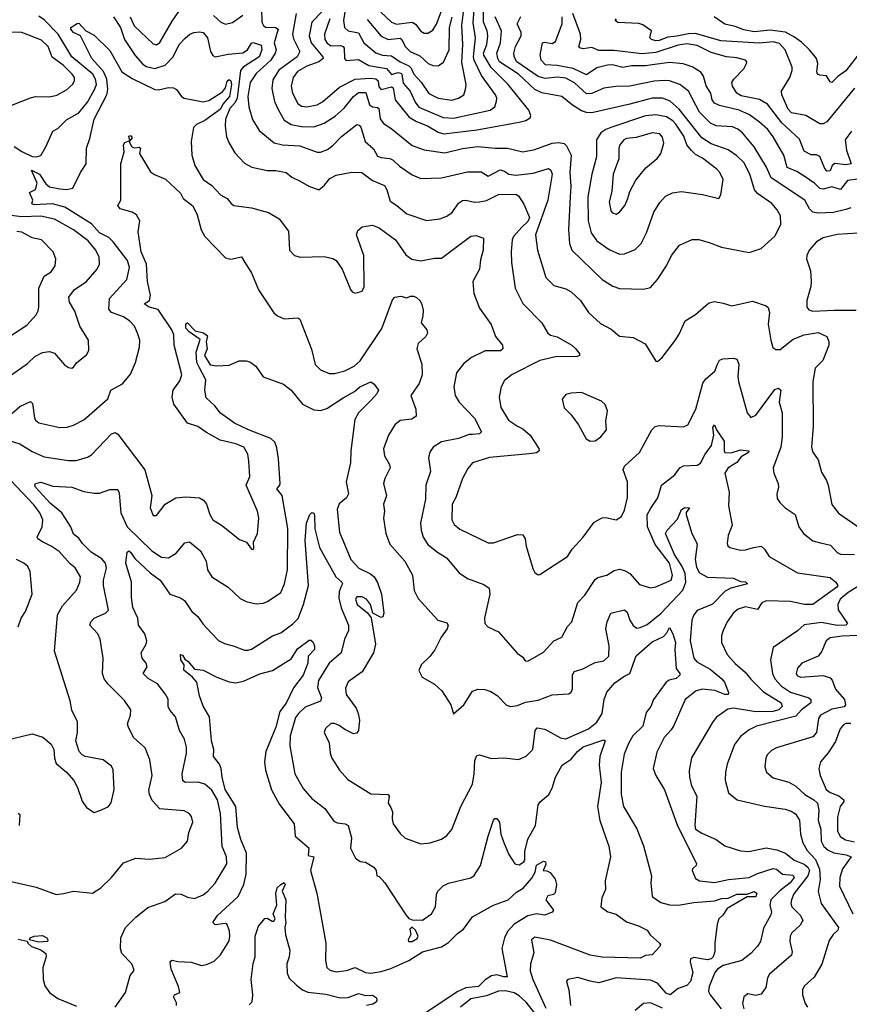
# Model space of a CAD drawing. Extents: x 1443846 to 1577407, y 839182 to 927291.
# Tile 107 of 256: x 1455213 to 1460016, y 881611 to 887309. Entities that reach past the tile are written whole.
import ezdxf

# ---------------------------------------------------------------- set-up
doc = ezdxf.new("R2010")
doc.units = 0

msp = doc.modelspace()

# ---------------------------------------------------------------- linework, layer by layer
at = {"layer": '0CON20XD'}
for points in [[(1457008.7, 887315), (1456976.9, 887225), (1456979.7, 887195), (1456993.1, 887173.1), (1457015, 887158.1), (1457069.8, 887159.8), (1457084.8, 887154.8), (1457091.8, 887145), (1457093.5, 887085), (1457103.8, 887073.8), (1457175, 887078.3), (1457233.8, 887043.8), (1457337.3, 887027.3), (1457365, 886992.6), (1457405, 887003), (1457420.1, 887000.1), (1457425.5, 886995), (1457432.9, 886942.9), (1457473.2, 886895), (1457502.8, 886832.8), (1457524, 886804), (1457665, 886742.4), (1457725, 886739.3), (1457935.8, 886785), (1457964.4, 886805), (1457973.1, 886836.9), (1457974.6, 886855), (1457966.6, 886875), (1457885.8, 886985.8), (1457843.5, 887075), (1457840.4, 887095), (1457851.1, 887205), (1457839, 887291), (1457845.9, 887394.1)], [(1457098.4, 887378.4), (1457088.5, 887305), (1457093.9, 887263.9), (1457114.8, 887244.8), (1457175, 887233.9), (1457205.4, 887175), (1457275, 887117.5), (1457313.8, 887103.8), (1457365, 887100.5), (1457415.2, 887065.2), (1457465, 887043.3), (1457478.8, 887028.8), (1457494.9, 886994.9), (1457537.1, 886947.1), (1457582.2, 886882.2), (1457635, 886855.3), (1457715, 886844.6), (1457752.5, 886855), (1457783.3, 886875), (1457794.7, 886905.3), (1457797.6, 886935), (1457772.1, 887062.1), (1457779.3, 887165), (1457771.7, 887275), (1457789.5, 887415)], [(1455852.7, 887325), (1455875, 887274.4), (1455985, 887170), (1456005, 887164.4), (1456025, 887177.1), (1456095, 887300), (1456135, 887356.7)], [(1456335, 887333), (1456378.4, 887295), (1456405, 887283.3), (1456445, 887292.9), (1456504.2, 887335.8)], [(1456613.2, 887376.8), (1456615.7, 887295), (1456624.7, 887275), (1456636, 887266), (1456694.1, 887264.1), (1456708.5, 887255), (1456686, 887176), (1456698.2, 887135), (1456692.8, 887115), (1456666.9, 887075), (1456581.9, 886998.1), (1456547.5, 886945), (1456534.7, 886864.7), (1456539.6, 886805), (1456561.7, 886731.7), (1456598.8, 886668.8), (1456686.6, 886596.6), (1456735, 886585.4), (1456835, 886578.9), (1456935, 886543.6), (1456955, 886543.6), (1456995, 886558.2), (1457025, 886580.5), (1457076, 886634), (1457165, 886702.9), (1457178.5, 886698.5), (1457187.2, 886687.3), (1457213.8, 886605), (1457261.1, 886561.1), (1457285, 886520), (1457305, 886510.9), (1457355, 886506.2), (1457376, 886496), (1457411.8, 886461.8), (1457485, 886411.1), (1457535, 886390.6), (1457655, 886394.5), (1457805, 886428.9), (1457885, 886428.8), (1457925, 886404.5), (1457995, 886439.7), (1458015, 886434.6), (1458045, 886414.7), (1458085, 886410.5), (1458185, 886420.8), (1458275, 886448.2), (1458288.4, 886438.4), (1458295.3, 886415), (1458270.3, 886265), (1458198.2, 886065), (1458210.7, 885975), (1458257.9, 885817.9), (1458305, 885770.8), (1458375, 885752.2), (1458405, 885734.3), (1458459.5, 885685), (1458505.7, 885615), (1458575, 885550.8), (1458637.8, 885517.8), (1458685, 885478.6), (1458765, 885470.8), (1458833, 885433), (1458895, 885333.3), (1458905, 885331.2), (1458932.5, 885355), (1459006.9, 885453.1), (1459030.3, 885489.7), (1459065, 885567.5), (1459125, 885604), (1459184.6, 885655.4), (1459205, 885670), (1459235, 885677.8), (1459285, 885669.4), (1459335, 885652.5), (1459455, 885680), (1459535, 885654), (1459545, 885643.3), (1459554.4, 885615), (1459546.6, 885546.6), (1459561.1, 885455), (1459572.3, 885412.3), (1459589.8, 885399.8), (1459615, 885400), (1459690.3, 885459.7), (1459754.8, 885485.2), (1459835, 885499.2), (1459885.6, 885475.6), (1459896.8, 885446.8), (1459896.9, 885425), (1459863.2, 885336.8), (1459817.3, 885292.7), (1459804.4, 885215), (1459806.5, 884955), (1459795.7, 884835), (1459805, 884806.7), (1459835, 884762.5), (1459843, 884733), (1459855, 884690), (1459883.4, 884643.4), (1459893.3, 884615), (1459913.9, 884503.9), (1459953.7, 884453.7), (1460085, 884362.5)], [(1456814.5, 887344.5), (1456791.8, 887225), (1456798.5, 887198.5), (1456834.7, 887125), (1456818.7, 887095), (1456713.1, 887016.9), (1456678.3, 886961.7), (1456671.9, 886911.9), (1456689.1, 886835), (1456708.7, 886788.7), (1456745, 886727.8), (1456785, 886702.8), (1456845, 886691.4), (1456915, 886689.1), (1456975, 886710.4), (1457039.3, 886750.7), (1457092.2, 886797.8), (1457144.6, 886865.4), (1457175, 886887.1), (1457217.3, 886887.3), (1457237.5, 886817.5), (1457254.7, 886804.8), (1457285, 886801.8), (1457292.5, 886795), (1457299.2, 886735), (1457318.3, 886708.3), (1457362.2, 886682.2), (1457485, 886580.4), (1457555, 886555.4), (1457675, 886538), (1457776.2, 886563.8), (1457865, 886575.2), (1457964.7, 886565.3), (1458036, 886566), (1458125, 886545.4), (1458195, 886557.7), (1458295, 886594.1), (1458335, 886598.7), (1458365, 886592.9), (1458379.1, 886579.1), (1458404.7, 886525), (1458398.7, 886425), (1458404.1, 886345), (1458400.3, 886285), (1458390, 886095), (1458396.7, 886015), (1458410, 885975), (1458585.6, 885805), (1458646.4, 885766.4), (1458685, 885754), (1458825, 885749.1), (1458865, 885758.6), (1458905.7, 885805), (1458956.9, 885885), (1458985.8, 885945), (1459032, 886005), (1459105, 886037.5), (1459145, 886037.1), (1459205, 886020.8), (1459275, 885992.2), (1459435, 885962.9), (1459505.3, 885984.7), (1459585, 886056), (1459620, 886125), (1459616.5, 886175), (1459598.5, 886208.5), (1459567.3, 886245), (1459483.9, 886303.9), (1459466.2, 886325), (1459439.4, 886415), (1459405, 886483.8), (1459365, 886522), (1459315, 886556.8), (1459215, 886591.6), (1459161.1, 886625), (1459031.6, 886791.6), (1458978.8, 886838.8), (1458935, 886854.8), (1458875, 886856.1), (1458745, 886819.8), (1458525, 886770.7), (1458495, 886771.6), (1458465, 886782.2), (1458413.1, 886815), (1458350.8, 886865), (1458236, 886886), (1458195, 886905.2), (1458101.1, 886995), (1457991.5, 887065), (1457980.5, 887085), (1457974.8, 887115), (1457997.3, 887175), (1458003, 887245), (1457965.7, 887325)], [(1456961.4, 887355), (1456904.7, 887295), (1456888.8, 887215), (1456900.6, 887175), (1456967.6, 887095), (1456969.7, 887085), (1456944.6, 887065.4), (1456875, 887041.1), (1456821.2, 887008.8), (1456796.9, 886975), (1456784.2, 886924.2), (1456792.7, 886885), (1456823.1, 886825), (1456845, 886808.7), (1456875, 886804.6), (1456935, 886816.1), (1456965.2, 886834.8), (1457065, 886919.6), (1457155, 886964.3), (1457245, 886970.6), (1457275, 886966.9), (1457288.9, 886955), (1457291.7, 886921.7), (1457305, 886905.3), (1457365, 886920.5), (1457374.8, 886914.8), (1457386, 886846), (1457468.6, 886745), (1457509.7, 886719.7), (1457573.6, 886695), (1457635, 886657.5), (1457668.2, 886648.2), (1457858.6, 886671.4), (1458105, 886716.4), (1458143.7, 886726.3), (1458167.9, 886742.1), (1458172, 886755), (1458160, 886785), (1458041.6, 886935), (1457942.4, 887032.4), (1457900.2, 887105), (1457897.6, 887115), (1457917.6, 887165), (1457923.2, 887213.2), (1457920, 887245), (1457898.5, 887295), (1457898.8, 887365)], [(1457302.9, 887352.9), (1457364.8, 887294.8), (1457395, 887283.9), (1457485, 887294.7), (1457504, 887284), (1457535, 887243.3), (1457555, 887232.2), (1457575, 887230.5), (1457605, 887249.4), (1457625, 887282.9), (1457653.8, 887355)], [(1460028.1, 886665), (1459991.8, 886615), (1459998.9, 886555), (1460025.6, 886475), (1459995, 886469.2), (1459932.3, 886477.7), (1459916, 886465), (1459904.6, 886435.4), (1459885, 886432.7), (1459871.6, 886451.6), (1459845, 886517.7), (1459825, 886528.2), (1459795, 886527.9), (1459755, 886549.4), (1459727.9, 886617.9), (1459625, 886712.5), (1459541, 886821), (1459495, 886847.6), (1459388.8, 886868.8), (1459363.5, 886885), (1459339.4, 886925), (1459335.6, 886945), (1459346.9, 886965), (1459405.7, 887025), (1459420.8, 887055), (1459422, 887065), (1459414.4, 887074.4), (1459365, 887089.2), (1459305, 887094.7), (1459215, 887120.2), (1459135, 887160.2), (1459075, 887170.6), (1459025, 887162.1), (1458895, 887119.2), (1458815, 887111.1), (1458655, 887131.5), (1458565, 887131.8), (1458525, 887148.6), (1458475, 887140.8), (1458455, 887145.8), (1458450, 887155), (1458460.9, 887195), (1458460.3, 887225), (1458415.3, 887345)], [(1455165, 885027.5), (1455215, 885070), (1455275, 885100), (1455288.1, 885088.1), (1455298.5, 885005), (1455305, 884991.4), (1455325, 884975.6), (1455445, 884949.5), (1455488.9, 884951.1), (1455525, 884962.2), (1455585, 884993.3), (1455724, 885115), (1455740, 885165), (1455807.9, 885202.1), (1455855, 885258.8), (1455882.9, 885325), (1455907.1, 885415), (1455908.6, 885455), (1455895.7, 885495), (1455877.5, 885535), (1455851.5, 885565), (1455815, 885589.6), (1455743.8, 885615), (1455728.8, 885635), (1455733.3, 885695), (1455833.3, 885805), (1455849.3, 885875), (1455838.2, 885915), (1455754.1, 886024.1), (1455729, 886049), (1455675, 886075.3), (1455628.3, 886128.3), (1455475, 886225.2), (1455402.9, 886242.9), (1455297.3, 886237.3), (1455283.9, 886243.9), (1455289.5, 886265), (1455270.6, 886309.4), (1455305, 886326.4), (1455314, 886364), (1455282.3, 886437.7), (1455328.8, 886415), (1455365, 886359.7), (1455385, 886341.9), (1455445, 886330.6), (1455485, 886326.2), (1455520, 886335), (1455565.7, 886425), (1455598.6, 886475), (1455599.1, 886565), (1455618.8, 886621.2), (1455645, 886734), (1455717, 886875), (1455723.6, 886905), (1455717.3, 886965), (1455698.6, 887008.6), (1455631.3, 887085), (1455565.8, 887215.8), (1455525, 887234.5), (1455508.9, 887255), (1455510, 887265), (1455545, 887288), (1455555, 887288.8), (1455595.7, 887245.7), (1455645, 887219.2), (1455735, 887131.4), (1455805, 887007.9), (1455865, 886969.1), (1455995, 886905.3), (1456016.1, 886903.9), (1456075, 886917.7), (1456104.4, 886914.4), (1456120, 886905), (1456150.8, 886865), (1456166.2, 886855), (1456275, 886834.5), (1456307.7, 886842.3), (1456387.3, 886892.7), (1456404.7, 886915), (1456415, 886953.3), (1456425, 886963.8), (1456435, 886956.2), (1456438.7, 886935), (1456428.4, 886865), (1456390.1, 886819.9), (1456375, 886792.4), (1456285, 886725.2), (1456236.7, 886703.3), (1456219.6, 886685), (1456206.1, 886603.9), (1456210.5, 886525), (1456226.4, 886466.4), (1456275, 886384.3), (1456325, 886350), (1456375, 886296), (1456413.3, 886275), (1456436.7, 886245), (1456453.3, 886235), (1456555, 886219.6), (1456653, 886193), (1456716.2, 886156.2), (1456770, 886085), (1456775.9, 885975.9), (1456803.3, 885945), (1456835.9, 885934.1), (1456975, 885939.4), (1457026.4, 885926.4), (1457045, 885916), (1457080.8, 885865), (1457127.7, 885747.7), (1457137.5, 885735), (1457155, 885726.7), (1457195, 885738.8), (1457207, 885763), (1457206.2, 885945), (1457162.5, 886065), (1457169.7, 886090.3), (1457195, 886110), (1457255, 886120), (1457295, 886104.4), (1457389.1, 886035), (1457449.1, 885949.1), (1457482.7, 885922.7), (1457535, 885914.4), (1457615, 885929.5), (1457655, 885928.6), (1457825, 886056), (1457855, 886061.2), (1457898.8, 886045), (1457895.3, 885975), (1457879.7, 885920.3), (1457875.8, 885865), (1457835.7, 885795), (1457841.5, 885725), (1457875, 885640), (1457943.1, 885545), (1457968.1, 885475), (1458008.9, 885425), (1458010, 885405), (1457996.4, 885393.6), (1457907.2, 885392.7), (1457828, 885355), (1457781.7, 885318.3), (1457741.9, 885265), (1457725.7, 885185), (1457734.3, 885135), (1457757.5, 885095), (1457845, 885004), (1457885.5, 884925), (1457875, 884912.7), (1457835, 884908.1), (1457815, 884909.2), (1457753.7, 884886.3), (1457655, 884866.7), (1457607.5, 884835), (1457588.7, 884811.3), (1457579.4, 884775), (1457591.8, 884695), (1457564.6, 884615.4), (1457561.5, 884535), (1457533.6, 884395), (1457536.4, 884355), (1457549.5, 884315), (1457575, 884273.1), (1457625, 884231.1), (1457684.2, 884195), (1457758, 884108), (1457804.5, 884074.5), (1457900.7, 884040.7), (1457930, 884020), (1457934.5, 883985.5), (1457904.5, 883845), (1457905.7, 883815), (1457923.3, 883795), (1457985, 883765.8), (1458092.8, 883642.8), (1458125, 883620), (1458139.2, 883599.2), (1458155, 883597.1), (1458245, 883649.2), (1458305, 883714.4), (1458350.8, 883735), (1458385, 883797.5), (1458408.6, 883825), (1458445, 883936), (1458485, 883978), (1458545, 884068.8), (1458559.3, 884080.7), (1458611.2, 884095), (1458655, 884122.2), (1458685, 884129.5), (1458715, 884122.5), (1458745.7, 884105), (1458800.8, 884040.8), (1458865, 884022.2), (1458895, 884026.2), (1458984.3, 884065), (1458992.1, 884095), (1458974.4, 884165), (1458891.4, 884271.4), (1458847.8, 884375), (1458846.3, 884443.7), (1458867.2, 884482.8), (1458907.1, 884542.9), (1458928.1, 884615), (1459005, 884674.5), (1459035, 884715.8), (1459055, 884728.1), (1459135, 884731.8), (1459155, 884743.3), (1459182.1, 884795), (1459217.6, 884845), (1459231.2, 884905), (1459225, 884950), (1459235, 884963.8), (1459247.3, 884935), (1459291.1, 884871.1), (1459290.5, 884815), (1459295.5, 884805.5), (1459332, 884802), (1459385, 884819.8), (1459433.1, 884815), (1459431.8, 884805), (1459390.2, 884779.8), (1459363.5, 884746.5), (1459314.4, 884715), (1459295.8, 884685), (1459320, 884575), (1459315.6, 884495), (1459338.2, 884385), (1459315, 884323.3), (1459308.3, 884278.3), (1459312, 884265), (1459323.3, 884255), (1459385, 884239.4), (1459415, 884240.5), (1459460, 884255), (1459505, 884262.5), (1459524, 884245), (1459551.8, 884201.8), (1459715, 884108.2), (1459905, 884080.9), (1459937.8, 884055), (1459949.2, 884035), (1459942.9, 884025), (1459805, 883924.7), (1459756, 883924), (1459675, 883941.6), (1459535, 883946.2), (1459508.9, 883935), (1459485, 883896.9), (1459415, 883911.9), (1459372.8, 883897.2), (1459345, 883876), (1459309.4, 883825), (1459284.4, 883775), (1459275.7, 883745), (1459275.8, 883705), (1459309.4, 883635), (1459355, 883583.5), (1459413.6, 883533.6), (1459445, 883493.5), (1459519.4, 883419.4), (1459621.1, 883355), (1459627.1, 883335), (1459606.8, 883315), (1459573.6, 883306.4), (1459475, 883303.3), (1459344.8, 883325.2), (1459311.7, 883318.3), (1459247.5, 883272.5), (1459225, 883246), (1459102.6, 883037.4), (1459089.1, 882965), (1459090, 882925), (1459101.5, 882875), (1459133.5, 882815), (1459120.6, 882645), (1459125.8, 882625), (1459161.3, 882601.3), (1459245.2, 882565.2), (1459295, 882528.1), (1459385, 882498.6), (1459434.4, 882495.6), (1459535, 882516.2), (1459595.8, 882505.8), (1459646.5, 882485), (1459696.1, 882446.1), (1459755, 882422.6), (1459775.2, 882405), (1459786, 882385), (1459775.6, 882355), (1459695, 882249.5), (1459680.4, 882215), (1459676.9, 882195), (1459683.2, 882175), (1459733.1, 882125), (1459746.2, 882096.2), (1459730.1, 882069.9), (1459682.7, 882025), (1459673.1, 882005), (1459671.5, 881975), (1459684.6, 881915.4), (1459680.5, 881895), (1459554.4, 881785), (1459542.5, 881765), (1459531.5, 881708.5), (1459505, 881669.2), (1459475, 881661.4), (1459427.6, 881672.4), (1459405.7, 881655), (1459396.9, 881615), (1459404.5, 881585)], [(1455182.1, 886575), (1455225, 886546.7), (1455285, 886518.5), (1455310, 886515), (1455335, 886524.2), (1455365.5, 886574.5), (1455405, 886663.8), (1455435, 886678.8), (1455485, 886729.5), (1455555, 886769.5), (1455605, 886832.3), (1455646.8, 886905), (1455657.4, 886935), (1455653, 886965), (1455637.3, 886995), (1455515, 887094.8), (1455435.8, 887225), (1455355, 887307.7), (1455325, 887328.9)], [(1455755.7, 887325.7), (1455795.9, 887265), (1455820.7, 887195), (1455881.4, 887101.4), (1455923.8, 887053.8), (1455945, 887038.8), (1455995, 887026.4), (1456055, 887046.3), (1456101.8, 887095), (1456137.3, 887165), (1456169.1, 887200.9)], [(1457225, 887310.8), (1457305, 887213.3), (1457345.7, 887195.7), (1457415, 887201.8), (1457424.8, 887194.8), (1457443.9, 887153.9), (1457473.1, 887125), (1457529.3, 887099.3), (1457577.1, 887055), (1457605, 887043.8), (1457635, 887042.2), (1457666.8, 887063.2), (1457699.1, 887135), (1457702.1, 887265), (1457716.5, 887323.5)], [(1460025, 886220), (1459995, 886211.8), (1459923.8, 886193.8), (1459835, 886188.8), (1459804.7, 886194.7), (1459785.5, 886215), (1459758.2, 886265), (1459563.3, 886395), (1459536.4, 886456.4), (1459465, 886574.4), (1459396.4, 886655), (1459371.1, 886675), (1459338.7, 886688.7), (1459245, 886695.4), (1459211.1, 886711.1), (1459147.8, 886775), (1459084.6, 886895), (1459035.2, 886935.2), (1458975, 886954.7), (1458945, 886958.3), (1458885, 886953), (1458745.8, 886924.2), (1458663.4, 886923.4), (1458595, 886912.8), (1458525, 886882.5), (1458495, 886879.5), (1458425, 886943.2), (1458375, 886970.2), (1458327, 886977), (1458255, 886968.7), (1458215, 886980.4), (1458091.8, 887065), (1458075.7, 887095), (1458073.4, 887115), (1458084.2, 887155), (1458116.9, 887215), (1458115.8, 887235), (1458093.1, 887285), (1458115, 887326.9)], [(1460065, 886385.8), (1460005, 886378), (1459965, 886325.8), (1459915, 886342.7), (1459865, 886329.2), (1459845, 886332.2), (1459815, 886362.1), (1459755, 886404.6), (1459711.7, 886431.7), (1459655, 886453.8), (1459637.3, 886525), (1459575, 886630.6), (1459543.8, 886673.8), (1459496.6, 886716.6), (1459438.5, 886758.5), (1459378.1, 886785), (1459265, 886811.9), (1459235, 886825.4), (1459221.6, 886845), (1459214.1, 886885), (1459187.4, 886927.4), (1459171.9, 886981.9), (1459155.7, 887005.7), (1459105, 887036.2), (1459054.7, 887054.7), (1458975, 887060.8), (1458890.7, 887050.7), (1458835, 887042), (1458755, 887042.6), (1458705, 887031.9), (1458645, 887048.4), (1458615, 887046.4), (1458555, 887031.4), (1458495, 886989.7), (1458416.4, 887026.4), (1458325, 887043.9), (1458257.5, 887047.5), (1458231.9, 887075), (1458225.4, 887105.4), (1458240, 887175), (1458251.5, 887178.5), (1458295, 887171.1), (1458315, 887182.9), (1458353.8, 887286.2), (1458353.9, 887325)], [(1460045, 886913.6), (1459885, 886717.5), (1459865, 886707.1), (1459845, 886707.5), (1459764.7, 886754.7), (1459680.7, 886770.7), (1459660.8, 886790.8), (1459624.6, 886875), (1459623.3, 886895), (1459671.8, 886975), (1459684.5, 887015), (1459684.5, 887035), (1459643.6, 887135), (1459610.7, 887170.7), (1459575, 887180.5), (1459495, 887174.1), (1459272.2, 887187.8), (1459125, 887228.6), (1459085, 887227.4), (1459016.8, 887213.2), (1458965, 887207.8), (1458915, 887188), (1458895, 887186.5), (1458870, 887195), (1458860.8, 887205), (1458870, 887245), (1458820.1, 887280.1), (1458797.8, 887287.8), (1458675, 887293.1), (1458660, 887305), (1458667.5, 887315)], [(1460061.2, 887098.8), (1459996, 887014), (1459948.9, 886981.1), (1459915, 886945.6), (1459905, 886950), (1459883.9, 886983.9), (1459845, 886987.7), (1459831.4, 886995), (1459826.7, 887006.7), (1459833.4, 887055), (1459824.7, 887085), (1459784.8, 887134.8), (1459738.8, 887178.8), (1459699.1, 887209.1), (1459646.4, 887236.4), (1459557.8, 887247.8), (1459465, 887239.8), (1459405, 887250.6), (1459355, 887270), (1459295, 887283.8), (1459233.8, 887325)], [(1455168, 886815), (1455275, 886857.5), (1455305, 886864.5), (1455385, 886862.5), (1455428, 886872), (1455485, 886903.6), (1455518.5, 886935), (1455530, 886955), (1455530, 886975), (1455517.9, 886995), (1455465, 887045.4), (1455402.2, 887092.2), (1455378.2, 887155), (1455340.3, 887190.3), (1455225, 887235.3), (1455075, 887238.8)], [(1456169.1, 887200.9), (1456198.6, 887225), (1456221.2, 887235), (1456255, 887239.1), (1456275, 887234.4), (1456300, 887205), (1456317.5, 887125), (1456332.1, 887102.1), (1456345, 887094), (1456420.4, 887109.6), (1456505, 887118.3), (1456532.6, 887135), (1456555, 887172.9), (1456565, 887178), (1456611, 887161), (1456615.2, 887135.2), (1456599.3, 887095), (1456507.3, 887035), (1456490.5, 887015), (1456472.1, 886855), (1456460.3, 886829.7), (1456429, 886795), (1456404.6, 886734.6), (1456401.8, 886695), (1456411.1, 886631.1), (1456425, 886594.2), (1456457.9, 886537.9), (1456515, 886479.4), (1456557.5, 886455), (1456645, 886437.5), (1456695, 886436.5), (1456755, 886425.6), (1456788.3, 886398.3), (1456836, 886375), (1456886.2, 886345), (1456945, 886324.2), (1456978.5, 886351.5), (1457009.4, 886390.6), (1457045, 886408.8), (1457135, 886427.1), (1457194.3, 886425.7), (1457255, 886378.9), (1457325, 886350.5), (1457339.3, 886325), (1457358.5, 886258.5), (1457396, 886235), (1457454, 886185), (1457567.9, 886147.9), (1457645, 886157.5), (1457685, 886172.5), (1457715.8, 886194.2), (1457753.3, 886246.7), (1457777.4, 886262.6), (1457795, 886264.5), (1457845, 886252.9), (1457875.4, 886255.4), (1457915, 886263.8), (1457985, 886296.9), (1458085, 886299.5), (1458100.9, 886290.9), (1458131.2, 886241.2), (1458164.7, 886165), (1458155, 886142.1), (1458120.6, 886109.4), (1458072.2, 886055), (1458064.6, 886035), (1458058.2, 885965), (1458060.5, 885905), (1458081.1, 885755), (1458126, 885666), (1458236, 885555), (1458270.8, 885495), (1458285, 885483.1), (1458325, 885473.1), (1458408.6, 885425), (1458432.9, 885405), (1458454, 885375), (1458453.3, 885365), (1458440.8, 885359.2), (1458315, 885358.7), (1458225, 885337.7), (1458064.6, 885255.4), (1458018.7, 885221.3), (1457999.4, 885185), (1457988.9, 885125), (1457998.9, 885065), (1458041.9, 884991.9), (1458095, 884957.3), (1458125, 884941.5), (1458168.6, 884905), (1458218.6, 884828.6), (1458220.8, 884815), (1458205, 884803.3), (1458163.2, 884796.8), (1457932.5, 884775), (1457835, 884745.6), (1457808, 884712), (1457776.6, 884653.4), (1457737.9, 884545), (1457716.1, 884505), (1457713.8, 884415), (1457728.1, 884388.1), (1457760.7, 884360.7), (1457925, 884281.1), (1457955, 884281.8), (1458095, 884330), (1458125, 884327.5), (1458140, 884305), (1458145, 884262.5), (1458183, 884133), (1458195, 884110), (1458215, 884096.7), (1458225, 884098.8), (1458275, 884131.2), (1458385, 884202.9), (1458412.2, 884245), (1458475.3, 884314.7), (1458537.8, 884402.2), (1458585, 884425.6), (1458605, 884428.1), (1458665, 884415.8), (1458696.4, 884433.6), (1458715, 884470), (1458731.5, 884545), (1458731.9, 884635), (1458705.8, 884705), (1458714.3, 884725), (1458801.4, 884805), (1458872.9, 884935), (1458892, 884955), (1458915, 884960.5), (1459055, 884952.5), (1459081.2, 884965), (1459127.4, 885055), (1459167.1, 885205), (1459185, 885230.5), (1459237.5, 885275), (1459251.8, 885315), (1459265, 885338.8), (1459283.2, 885346.8), (1459345, 885350), (1459365, 885343.8), (1459375.5, 885315), (1459370.4, 885245), (1459374.7, 885215), (1459425, 885033.3), (1459445, 885008), (1459475, 885020.8), (1459585, 885169.4), (1459605, 885176), (1459620, 885165), (1459609.1, 885095), (1459626.2, 885035), (1459626.7, 884895), (1459618.2, 884835), (1459574.5, 884715), (1459578.5, 884685), (1459603.1, 884625), (1459605.6, 884604.4), (1459595.9, 884564.1), (1459598.8, 884538.8), (1459613.3, 884515), (1459643.8, 884485), (1459701.4, 884445), (1459722.9, 884375), (1459750, 884335), (1459803.6, 884293.6), (1459848.3, 884281.7), (1459907.4, 884267.4), (1459945.6, 884225), (1459965, 884215.4), (1460045, 884213.4)], [(1458685, 885951.8), (1458715, 885953.5), (1458775, 885979.4), (1458811.1, 886015), (1458841.2, 886075), (1458883.6, 886196.4), (1458918.3, 886251.7), (1458952, 886288), (1458992, 886308), (1459045, 886314.4), (1459165, 886298.6), (1459260, 886275), (1459271.2, 886295), (1459285.7, 886385), (1459265.6, 886425), (1459248.1, 886445), (1459165, 886508.8), (1459125, 886530), (1459101.9, 886551.9), (1459074.6, 886585), (1459057.9, 886635), (1459011.8, 886705), (1458993.3, 886725), (1458957.1, 886747.1), (1458895, 886758.1), (1458835, 886753.3), (1458634.8, 886685.2), (1458605.6, 886674.4), (1458577.8, 886655), (1458551.8, 886615), (1458551.8, 886515), (1458524.3, 886415.7), (1458502.9, 886285), (1458504, 886145), (1458521.6, 886075), (1458555, 886029.2), (1458625, 885978.8), (1458685, 885951.8)], [(1458665, 886184), (1458685, 886196), (1458715.6, 886235), (1458734.4, 886275), (1458744.6, 886315.4), (1458779.4, 886380.6), (1458837.8, 886452.2), (1458903, 886507), (1458925.3, 886534.7), (1458941.5, 886595), (1458935, 886630), (1458919.1, 886649.1), (1458875, 886654.6), (1458781.5, 886628.5), (1458725, 886622.7), (1458710, 886615), (1458687.1, 886585), (1458680.7, 886565), (1458681.8, 886505), (1458647.7, 886415), (1458640, 886315), (1458624.5, 886255), (1458635, 886203.3), (1458645, 886191.2), (1458665, 886184)], [(1455105, 884889.2), (1455215, 884854.5), (1455285, 884811.1), (1455355, 884779.3), (1455495, 884758.2), (1455541.1, 884758.9), (1455605, 884777.8), (1455628.3, 884791.7), (1455745, 884912), (1455765, 884920), (1455781.2, 884911.2), (1455938.1, 884705), (1455978, 884555), (1455968.8, 884485), (1455985, 884440), (1456005, 884440), (1456056.2, 884505), (1456117.9, 884542.1), (1456175, 884548.9), (1456255, 884543.1), (1456278, 884528), (1456295.5, 884505.5), (1456314.3, 884445), (1456332, 884415), (1456381.2, 884385), (1456485, 884301.2), (1456525.8, 884285.8), (1456555, 884244.4), (1456565, 884244), (1456569.5, 884250.5), (1456566.2, 884285), (1456590, 884335), (1456596.7, 884425), (1456590, 884465), (1456524.4, 884615), (1456545.6, 884665), (1456540, 884755), (1456533.1, 884795), (1456510.8, 884835), (1456465, 884854.6), (1456374, 884875), (1456295, 884919.4), (1456245, 884955.6), (1456184.6, 884974.6), (1456105, 885083.8), (1456095.6, 885125), (1456101.9, 885165), (1456141.1, 885218.9), (1456151.1, 885255), (1456107.8, 885425), (1456104.7, 885485), (1456093.9, 885513.9), (1456015, 885631.4), (1455962, 885645), (1455934, 885665), (1455963.8, 885685), (1455971.1, 885715), (1455953.3, 885793.3), (1455947.5, 885895), (1455917.3, 885965), (1455898.3, 886081.7), (1455908, 886145), (1455890.3, 886180.3), (1455863.8, 886195), (1455794.2, 886214.2), (1455780.8, 886235), (1455799.4, 886265), (1455799.1, 886475), (1455817.8, 886545), (1455813.9, 886585), (1455822.1, 886597.9), (1455850, 886610), (1455844.3, 886635), (1455855, 886639.2), (1455863.8, 886625), (1455847.5, 886605), (1455860.8, 886575), (1455875, 886567.1), (1455905, 886572.5), (1455912.5, 886565), (1455906.2, 886535), (1455969.8, 886429.8), (1455992.9, 886412.9), (1456056.8, 886386.8), (1456143.8, 886305), (1456160, 886275), (1456215, 886231.4), (1456239.8, 886179.8), (1456263.5, 886093.5), (1456285, 886054.4), (1456405, 885932), (1456435, 885923.8), (1456497.5, 885937.5), (1456516.2, 885905), (1456555.7, 885845), (1456595.6, 885745.6), (1456685, 885613.8), (1456705.8, 885595.8), (1456745, 885578.8), (1456823.9, 885583.9), (1456835, 885576.7), (1456902.1, 885402.1), (1456923, 885313), (1456955, 885282.9), (1457005, 885261.1), (1457035, 885261.5), (1457095, 885278.1), (1457149.2, 885305), (1457185, 885335.6), (1457308.7, 885521.3), (1457371.3, 885688.7), (1457385.6, 885704.4), (1457418.7, 885708.7), (1457455, 885700), (1457475, 885710), (1457495, 885710), (1457510.7, 885700.7), (1457532.3, 885682.3), (1457541.7, 885661.7), (1457548.8, 885628.8), (1457546.7, 885595), (1457538, 885555), (1457570, 885515), (1457573.8, 885495), (1457564.2, 885475.8), (1457520.8, 885435), (1457511.9, 885405), (1457540.9, 885315), (1457543.6, 885255), (1457525.3, 885204.7), (1457477.1, 885135), (1457505.6, 885055), (1457507.5, 885015), (1457483.3, 884996.7), (1457415, 884989.5), (1457384.3, 884965), (1457348.1, 884905), (1457319.2, 884825), (1457325.7, 884785), (1457353.1, 884735), (1457357.8, 884715), (1457327.1, 884655), (1457318.6, 884625), (1457336.8, 884553.2), (1457320, 884505), (1457324.4, 884465), (1457318.5, 884425), (1457332.2, 884335), (1457356.7, 884275), (1457442.9, 884175), (1457486.7, 884095), (1457497.5, 884005), (1457519.3, 883959.3), (1457633.6, 883833.6), (1457685, 883818), (1457694.2, 883805), (1457688.2, 883785), (1457653.5, 883735), (1457617.2, 883662.8), (1457586.6, 883623.4), (1457536.7, 883575), (1457523.6, 883543.6), (1457542.5, 883505), (1457614.1, 883464.1), (1457656.2, 883425), (1457708.8, 883345), (1457725, 883292.5), (1457784.4, 883345), (1457835, 883423.1), (1457865, 883434.3), (1457905, 883432.5), (1457940.6, 883420.6), (1457977.9, 883397.9), (1458031.5, 883341.5), (1458055, 883334.5), (1458095, 883341.2), (1458140.2, 883359.8), (1458215, 883371.5), (1458295, 883402.2), (1458392.3, 883407.7), (1458405, 883416.7), (1458412.5, 883437.5), (1458413.5, 883515), (1458423, 883537), (1458469.6, 883550.4), (1458545, 883588.6), (1458595, 883599.2), (1458622.9, 883625), (1458625.9, 883685), (1458607.1, 883785), (1458614.1, 883825), (1458635, 883875.6), (1458715, 883894.4), (1458730.5, 883880.5), (1458744.6, 883835), (1458765, 883803.1), (1458785, 883788.5), (1458805, 883791.2), (1458845, 883809.1), (1458926.1, 883873.9), (1459051.4, 884008.6), (1459068.5, 884055), (1459065.6, 884105), (1459048.6, 884145), (1459003.8, 884215), (1458951.8, 884335), (1458960.6, 884355), (1459021.7, 884418.3), (1459045, 884474.3), (1459063.7, 884486.3), (1459090, 884485), (1459072.1, 884457.9), (1459070.4, 884445), (1459101.7, 884341.7), (1459134.3, 884274.3), (1459123.3, 884185), (1459131.9, 884141.9), (1459147.8, 884107.8), (1459195, 884082.3), (1459345, 884077.8), (1459385, 884058.6), (1459415, 884056.9), (1459426.7, 884045), (1459330.5, 884019.5), (1459297.2, 884002.8), (1459223.4, 883926.6), (1459135, 883890.8), (1459115.4, 883865), (1459103.8, 883835), (1459094.8, 883715), (1459115.9, 883615), (1459133, 883593), (1459210.1, 883550.1), (1459277.9, 883495), (1459293.6, 883475), (1459316.9, 883415), (1459315, 883404.3), (1459294.4, 883404.4), (1459236.3, 883426.3), (1459165, 883434.2), (1459129.2, 883425), (1459065.5, 883374.5), (1459000, 883225), (1458985, 883200), (1458943.3, 883155), (1458900.5, 883069.5), (1458880.6, 882975), (1458894.7, 882935), (1458945, 882851.9), (1459019.5, 882649.5), (1459130.5, 882425), (1459129.4, 882415), (1459108.1, 882395), (1459105.6, 882385), (1459125, 882340), (1459147.5, 882325), (1459235, 882315.3), (1459315.8, 882334.2), (1459356.6, 882336.6), (1459435, 882345.3), (1459485, 882368.4), (1459575, 882396.2), (1459595, 882392.7), (1459628, 882365), (1459688.3, 882358.3), (1459696.7, 882345), (1459673.3, 882315), (1459612.7, 882267.3), (1459561.6, 882215), (1459555.3, 882185), (1459564.7, 882145), (1459561.7, 882128.3), (1459518.1, 882051.9), (1459500.9, 881975), (1459485, 881948.1), (1459445.5, 881905), (1459393.3, 881865), (1459284.5, 881835), (1459252.1, 881815), (1459236.2, 881795), (1459203.8, 881715), (1459200.9, 881685), (1459210.4, 881665), (1459274.6, 881585)], [(1455159.7, 885250.3), (1455259.4, 885320.6), (1455300.3, 885359.7), (1455345, 885383.8), (1455385, 885388.2), (1455415, 885378.6), (1455472.3, 885312.3), (1455496.4, 885296.4), (1455515, 885293.3), (1455525, 885297.5), (1455544.3, 885325.7), (1455599.7, 885370.3), (1455614, 885395), (1455610.8, 885455), (1455562.2, 885535), (1455532.4, 885622.4), (1455501.1, 885675), (1455497.1, 885702.9), (1455531.2, 885748.8), (1455598.5, 885791.5), (1455661.1, 885865), (1455675.5, 885895), (1455672.7, 885935), (1455653.5, 885975), (1455608.8, 886028.8), (1455525, 886093.2), (1455415, 886154.2), (1455335, 886171.6), (1455225, 886169.3), (1455115, 886181)], [(1455148.3, 885471.7), (1455255, 885542.2), (1455308, 885602), (1455320.6, 885625), (1455323.4, 885646.6), (1455324.7, 885755.3), (1455355.5, 885824.5), (1455395, 885849.2), (1455419.4, 885885), (1455422.5, 885925), (1455408, 885965), (1455339.2, 886035), (1455285, 886047.2), (1455225, 886079.8), (1455196.4, 886083.6)], [(1460065, 886073.6), (1459945, 886066.6), (1459863.9, 886046.1), (1459825, 886022.9), (1459783.1, 885975), (1459770, 885945), (1459768.6, 885925), (1459791.1, 885855), (1459794.5, 885795), (1459792.7, 885765), (1459769.1, 885685), (1459770, 885645), (1459780.9, 885630.9), (1459805, 885622.9), (1459928.8, 885628.8), (1460055, 885629.1)], [(1455105, 882335.6), (1455309.1, 882289.1), (1455425, 882247.1), (1455467.6, 882252.4), (1455525, 882266.4), (1455635, 882253.5), (1455682, 882285), (1455745, 882345.7), (1455815, 882430.8), (1455885, 882457.8), (1455965, 882451.2), (1456055, 882461.5), (1456150, 882515), (1456184.3, 882555), (1456192.9, 882605), (1456215.6, 882665), (1456207.4, 882697.4), (1456194.6, 882714.6), (1456165, 882730), (1456025, 882743.1), (1455980.3, 882790.3), (1455964.3, 882825), (1455960.7, 882850.7), (1455980, 882935), (1455966.7, 883026.7), (1455938.9, 883095), (1455874, 883154), (1455842.8, 883212.8), (1455838.1, 883235), (1455855.6, 883285), (1455855.8, 883315), (1455819.3, 883369.3), (1455725, 883464), (1455701.4, 883495), (1455692.5, 883525), (1455696.7, 883615), (1455678.9, 883725), (1455665.4, 883755.4), (1455619.4, 883805), (1455624.3, 883825), (1455644.3, 883845), (1455710.8, 883875), (1455727.3, 883892.7), (1455699.1, 884035), (1455698.8, 884065), (1455715.8, 884135), (1455710.3, 884165), (1455689.7, 884189.7), (1455627.3, 884227.3), (1455577.6, 884277.6), (1455555, 884309.4), (1455525, 884331.9), (1455508.7, 884375), (1455456.3, 884456.3), (1455390.6, 884510.6), (1455305, 884603.3), (1455300.6, 884615), (1455305.6, 884624.4), (1455335, 884632.2), (1455405, 884609.6), (1455515, 884604.6), (1455585, 884579.3), (1455645, 884568.5), (1455675, 884570), (1455735, 884589.5), (1455781.2, 884591.2), (1455789.1, 884569.1), (1455799.3, 884455), (1455835.9, 884375), (1455977.3, 884235), (1456035, 884198.2), (1456075, 884195.6), (1456118.6, 884221.4), (1456168.3, 884281.7), (1456196.8, 884286.8), (1456260.5, 884235), (1456292.5, 884175), (1456300.6, 884125), (1456325.4, 884085.4), (1456420, 884025), (1456488.9, 883958.9), (1456525, 883942.5), (1456581.5, 883928.5), (1456622.4, 883932.4), (1456648.1, 883941.9), (1456724.4, 883995), (1456745.4, 884045), (1456763.8, 884125), (1456765.8, 884365), (1456732.5, 884555), (1456700.8, 884595), (1456718.9, 884615), (1456720.7, 884625), (1456712.1, 884767.9), (1456701.9, 884831.9), (1456690, 884865), (1456667.8, 884885), (1456538.6, 884935), (1456457.5, 884975), (1456375, 885032.1), (1456343.3, 885075), (1456291.9, 885121.9), (1456285.3, 885165.3), (1456291.1, 885225), (1456254.1, 885295), (1456238.2, 885325), (1456234.7, 885385), (1456258.5, 885458.5), (1456195, 885502.5), (1456175.5, 885525), (1456175, 885548.8), (1456185, 885554.2), (1456228.7, 885508.7), (1456278, 885498), (1456300.3, 885480.3), (1456292.9, 885445), (1456298.2, 885405), (1456283.1, 885365), (1456315, 885312.5), (1456355, 885306.7), (1456425, 885310), (1456484.2, 885335.8), (1456525, 885336), (1456545, 885330), (1456580, 885305), (1456621.7, 885241.7), (1456740.5, 885200.5), (1456785, 885166.2), (1456850, 885085), (1456915, 885051.5), (1456955, 885046.9), (1456991.5, 885058.5), (1457085, 885121.8), (1457152.2, 885157.8), (1457182, 885185), (1457245, 885213.3), (1457265, 885200), (1457290, 885165), (1457280.8, 885145), (1457245.5, 885105), (1457173.9, 885035), (1457152.3, 884995), (1457129.2, 884815), (1457127.3, 884745), (1457104, 884635), (1457117.5, 884565), (1457105, 884542), (1457062.8, 884507.2), (1457050.7, 884475), (1457063.8, 884343.8), (1457129.5, 884185), (1457175.6, 884135), (1457243.2, 884103.2), (1457264.3, 884084.3), (1457285, 884051.4), (1457307.5, 883985), (1457321.4, 883875), (1457315.7, 883854.3), (1457305, 883848.8), (1457256.7, 883875), (1457243.5, 883925), (1457221.1, 883955), (1457195, 883968.8), (1457165, 883969.4), (1457156.9, 883955), (1457166.9, 883925), (1457226.9, 883876.9), (1457247, 883847), (1457273.3, 883695), (1457262.2, 883645), (1457195.5, 883535), (1457115, 883477.1), (1457099.1, 883440.9), (1457103.8, 883405), (1457161.1, 883325), (1457173.1, 883295), (1457180, 883255), (1457174.1, 883195.9), (1457165, 883180), (1457145, 883176.2), (1457095, 883200.8), (1457062.5, 883225), (1457035, 883235.6), (1457015, 883235.8), (1456982.7, 883207.3), (1456976.2, 883185), (1457004.5, 883124.5), (1457010, 883065), (1457019.5, 883035), (1457065, 882966), (1457112.1, 882912.1), (1457245, 882828.9), (1457346.2, 882826.2), (1457351.9, 882815), (1457346.7, 882775), (1457360.9, 882750.9)], [(1458515, 884870), (1458545, 884872.5), (1458576.7, 884895), (1458610, 884935), (1458605.8, 884985), (1458615.7, 885045), (1458603.2, 885083.2), (1458581.7, 885101.7), (1458465, 885151.2), (1458405, 885148.8), (1458375, 885140), (1458353, 885113), (1458365, 885062.5), (1458405, 885023.3), (1458448.8, 884965), (1458493.1, 884883.1), (1458515, 884870)], [(1455125, 883138.1), (1455285.9, 883175.9), (1455346.4, 883156.4), (1455396.1, 883116.1), (1455411.2, 883085), (1455414, 883035), (1455424, 883005), (1455483.9, 882953.9), (1455525.8, 882905.8), (1455547.5, 882865), (1455575, 882787.5), (1455600.3, 882750.3), (1455645, 882720.8), (1455677.8, 882732.2), (1455725, 882753.3), (1455742.3, 882777.7), (1455759.4, 882855), (1455755, 882967.5), (1455745, 882990), (1455696.1, 883026.1), (1455592.5, 883045), (1455574.4, 883054.4), (1455558, 883075), (1455538.6, 883135), (1455548.8, 883185), (1455547.5, 883245), (1455514.3, 883314.3), (1455505, 883367.5), (1455414.5, 883655), (1455432.7, 883865), (1455461.9, 883918.1), (1455541.7, 884008.3), (1455561.4, 884055), (1455564.4, 884085), (1455535, 884137.1), (1455505, 884160), (1455441.3, 884231.3), (1455395, 884263.3), (1455345, 884287.3), (1455318.9, 884305), (1455314.5, 884315), (1455343.3, 884375), (1455346.7, 884415), (1455330.3, 884455), (1455295, 884501.6), (1455162.9, 884642.9)], [(1455766.2, 881593.8), (1455825, 881680), (1455852.7, 881777.3), (1455873.3, 881805), (1455873.8, 881815), (1455862, 881845), (1455804.4, 881905), (1455796.4, 881935), (1455797.9, 881995), (1455825.8, 882055), (1455885.5, 882114.5), (1455955, 882170.8), (1456053, 882207), (1456115, 882249.5), (1456148.7, 882248.7), (1456185, 882232), (1456225, 882224.2), (1456275, 882245.6), (1456301.9, 882265), (1456345, 882311.9), (1456412.7, 882425), (1456410.7, 882465), (1456385.4, 882525), (1456374.7, 882715), (1456357.5, 882795), (1456325, 882850), (1456285, 882885.5), (1456246.1, 882896.1), (1456174, 882894), (1456157.8, 882905), (1456153.8, 882945), (1456178.2, 883065), (1456178.9, 883098.9), (1456168.1, 883145), (1456138.6, 883195), (1456114.5, 883274.5), (1456082.5, 883312.5), (1456072.5, 883335), (1456073.5, 883375), (1456060.5, 883400.5), (1456011.9, 883465), (1455957, 883497), (1455927.1, 883525), (1455952, 883565), (1455945.7, 883585), (1455921.9, 883615), (1455915.8, 883645), (1455945.8, 883695), (1455949.4, 883715), (1455936.7, 883755), (1455901.5, 883805), (1455896.9, 883845), (1455867.8, 883907.8), (1455860.4, 883965), (1455861.1, 884055), (1455827.7, 884165), (1455835, 884227.5), (1455845, 884236.2), (1455855, 884228), (1455880.6, 884190.6), (1455968.6, 884108.6), (1456025.7, 884065), (1456082.9, 883985), (1456145, 883962.9), (1456167.3, 883947.3), (1456209.5, 883885), (1456244.3, 883855), (1456272.6, 883812.6), (1456321.7, 883761.7), (1456365, 883715.8), (1456398.3, 883698.3), (1456454.4, 883684.4), (1456515, 883660), (1456535, 883660), (1456555, 883666), (1456677, 883743), (1456725, 883761.4), (1456795, 883813.5), (1456825, 883844.4), (1456855.5, 883924.5), (1456884.7, 884035), (1456865.7, 884295), (1456874.4, 884395), (1456892, 884445), (1456905, 884456.7), (1456915, 884453.3), (1456920.3, 884440.3), (1456922.2, 884362.2), (1456948.1, 884255), (1457044.2, 884084.2), (1457077.5, 884055), (1457081.9, 884045), (1457072.5, 884025), (1457062.3, 883997.7), (1457060.6, 883960.6), (1457074.3, 883905), (1457117.3, 883805), (1457117.2, 883775), (1457093.1, 883725), (1457073.3, 883645), (1457005, 883585.4), (1456943.2, 883485), (1456936.9, 883445), (1456960, 883385), (1456954.7, 883365.3), (1456865, 883330), (1456827.2, 883295), (1456809.9, 883270.1), (1456779.3, 883165), (1456777, 883107), (1456805.6, 882945), (1456855, 882859.2), (1456905, 882801.9), (1456978.9, 882745), (1457031.4, 882671.4), (1457051.1, 882661.1), (1457097.5, 882655), (1457115, 882645.8), (1457134.4, 882575), (1457128, 882515), (1457156.2, 882456.2), (1457185, 882436.7), (1457215, 882433.3), (1457262.5, 882405), (1457276.2, 882385), (1457280, 882355), (1457295, 882350), (1457326, 882315), (1457448, 882128), (1457465, 882107.5), (1457485, 882100), (1457545, 882098.6), (1457597.5, 882135), (1457619.4, 882175), (1457625, 882246.7), (1457634.5, 882265.5), (1457663.6, 882296.4), (1457695, 882311.5), (1457825, 882342.5), (1457843.4, 882356.6), (1457880, 882415), (1457924.6, 882585), (1457955, 882676.2), (1457963.6, 882686.4), (1457975, 882685.6), (1457990.5, 882665), (1457999.2, 882595), (1458018.3, 882541.7), (1458045, 882478.6), (1458080, 882425), (1458105, 882418.5), (1458131.1, 882435), (1458138, 882445), (1458137.4, 882495), (1458155, 882567.5), (1458199.7, 882645), (1458214.6, 882765), (1458226.9, 882783.1), (1458275.5, 882825), (1458295, 882862), (1458315.3, 882924.7), (1458352.9, 882995), (1458405, 883029.6), (1458442.8, 883075), (1458475, 883100.5), (1458595, 883141.1), (1458602.9, 883135), (1458570.9, 883045), (1458567.5, 882995), (1458580, 882895), (1458557.1, 882755), (1458570.9, 882675), (1458605, 882581.2), (1458624.1, 882525.9), (1458632.2, 882465), (1458603.1, 882325), (1458604.7, 882275), (1458582.3, 882227.7), (1458577.8, 882175), (1458616.9, 882146.9), (1458665, 882132.1), (1458725, 882087.5), (1458796.2, 882065), (1458845, 882040), (1458862.9, 882012.9), (1458916, 881965), (1458922, 881955), (1458919.2, 881945), (1458875, 881898), (1458835, 881893.1), (1458805, 881877.8), (1458585, 881884.6), (1458515, 881894.6), (1458285, 881982), (1458195, 881999.2), (1458176, 881985), (1458188.8, 881908.8), (1458170.4, 881845), (1458167.2, 881805), (1458183.1, 881755), (1458258.8, 881588.8)], [(1455203.6, 883795), (1455222.7, 883845), (1455247.5, 883885), (1455285.4, 883985), (1455279.1, 884050.9), (1455274.4, 884115), (1455261.1, 884145), (1455237.5, 884165), (1455194.4, 884185)], [(1460093.7, 884046.3), (1460008.6, 883995), (1459963, 883955), (1459949.8, 883925), (1459951.9, 883895), (1460005.6, 883815), (1459994.6, 883805.4), (1459945, 883804.3), (1459855, 883821.5), (1459755, 883807.5), (1459715, 883772.5), (1459575, 883676), (1459559.1, 883605), (1459571.2, 883525), (1459584.7, 883495), (1459622.4, 883452.4), (1459675, 883417.9), (1459781.5, 883385), (1459792.9, 883375), (1459793.1, 883355), (1459738.7, 883315), (1459705, 883279.2), (1459478.6, 883221.4), (1459435, 883200.5), (1459385, 883161.9), (1459350.9, 883115), (1459308.9, 883001.1), (1459298.2, 882955), (1459297.4, 882907.4), (1459316.5, 882835), (1459365.6, 882795), (1459525, 882757.7), (1459645, 882739.8), (1459679.2, 882729.2), (1459703.9, 882713.9), (1459727, 882677), (1459732.2, 882595), (1459745.7, 882545.7), (1459772, 882502), (1459819, 882449), (1459842.3, 882392.3), (1459846.5, 882333.5), (1459834.7, 882264.7), (1459852.1, 882195), (1459953.2, 882055), (1459949.9, 882040.1), (1459921.8, 882015), (1459899.8, 881980.2), (1459856.5, 881843.5), (1459811.6, 881768.4), (1459754.7, 881715.3), (1459744.6, 881695), (1459744.6, 881665), (1459759.6, 881615), (1459774.4, 881595)], [(1457360.9, 882750.9), (1457370.8, 882725), (1457369.2, 882685), (1457376, 882655), (1457415, 882598.8), (1457445, 882572), (1457535, 882540), (1457590, 882545), (1457655, 882566.2), (1457685, 882588), (1457715, 882623.3), (1457767.1, 882755), (1457833.9, 882885), (1457844.6, 882945), (1457847.1, 883022.9), (1457859.7, 883050.3), (1457875, 883054.2), (1457945, 883034.3), (1458015, 883037.5), (1458101.2, 883028.8), (1458145, 883047.5), (1458182.9, 883085), (1458198, 883195), (1458207.9, 883212.1), (1458252.9, 883202.9), (1458343.6, 883153.6), (1458375, 883147.9), (1458505.6, 883205), (1458555, 883243.3), (1458585.7, 883294.3), (1458595.8, 883374.2), (1458611.5, 883418.5), (1458658.3, 883471.7), (1458710.9, 883509.1), (1458745, 883525.6), (1458781.9, 883628.1), (1458875, 883708.9), (1458940.6, 883739.4), (1458959.9, 883760.1), (1458975, 883791.2), (1458994.4, 883755), (1459008.8, 883705), (1459005.3, 883665), (1459012.7, 883555), (1459034.4, 883525), (1459034.4, 883515), (1459012.6, 883497.4), (1458973.3, 883486.7), (1458955, 883475.3), (1458882.5, 883375), (1458866.2, 883335), (1458840.2, 883299.8), (1458819.6, 883220.4), (1458762.9, 883165), (1458738.9, 883125), (1458712, 883058), (1458695.4, 882955.4), (1458695.4, 882825), (1458709.1, 882755), (1458785, 882627.1), (1458825, 882529.2), (1458870.6, 882355), (1458867.5, 882315), (1458875, 882234.2), (1458925, 882200.4), (1458975, 882187.1), (1459025, 882185.6), (1459115, 882200.4), (1459235, 882210), (1459275, 882223.2), (1459315, 882225.7), (1459365, 882249.2), (1459425, 882247.9), (1459465, 882263.4), (1459480, 882255), (1459475, 882232.7), (1459425, 882233.8), (1459308.6, 882165), (1459283.9, 882126.1), (1459260, 882105), (1459250, 882075), (1459236.4, 881965), (1459236.8, 881916.8), (1459227.8, 881885), (1459215.9, 881874.1), (1459195, 881867.8), (1459115, 881882.9), (1459097.1, 881875), (1459093.5, 881855), (1459109.2, 881795), (1459096.9, 881743.1), (1459075, 881720), (1459025, 881701.9), (1458978.8, 881665), (1458955, 881676.2), (1458905, 881733.8), (1458865, 881750.8), (1458665, 881764.6), (1458565, 881736), (1458514.6, 881744.6), (1458445, 881766.9), (1458385.9, 881754.1), (1458378.8, 881745), (1458380, 881735), (1458392.9, 881695), (1458402.3, 881605)], [(1460155, 883748.9), (1459975, 883741.2), (1459905, 883732.1), (1459881.4, 883715), (1459855, 883651.2), (1459835, 883626), (1459740, 883585), (1459715, 883556.7), (1459708, 883525), (1459715, 883512.5), (1459732.5, 883505), (1459865, 883513.8), (1459905, 883500), (1459916.6, 883486.6), (1459936.1, 883435), (1459987.3, 883375), (1459992.5, 883345), (1459985, 883332.9), (1459915, 883318.9), (1459848.2, 883285), (1459837.3, 883265), (1459826.1, 883185), (1459805, 883159.1), (1459594.6, 883095.4), (1459565, 883079.2), (1459540.8, 883055), (1459531.4, 883035), (1459527.1, 882985), (1459537.1, 882955), (1459575, 882922.5), (1459665.8, 882895.8), (1459705, 882872.9), (1459758.2, 882825), (1459810, 882795), (1459832, 882775), (1459839.3, 882735), (1459835.8, 882675.8), (1459850.9, 882625), (1459853, 882555), (1459867.6, 882525), (1459893.6, 882503.6), (1459925, 882488.3), (1459997.1, 882477.1), (1460027.1, 882465), (1459975.7, 882395), (1459960, 882345), (1459959.2, 882295), (1460035.5, 882135)], [(1456121.2, 881605), (1456120.5, 881620.5), (1456103.3, 881655), (1456110, 881665), (1456140.8, 881679.2), (1456133.1, 881715), (1456090.5, 881815), (1456084.4, 881855), (1456088.3, 881861.7), (1456095, 881866), (1456128.5, 881858.5), (1456205, 881855.7), (1456265, 881836), (1456295, 881840.8), (1456339.7, 881860.3), (1456375, 881897.5), (1456415, 881960), (1456425, 881977.5), (1456429.2, 882005), (1456427.5, 882035), (1456415, 882072.5), (1456405, 882078), (1456345, 882071.2), (1456331.2, 882085), (1456358.8, 882125), (1456477.1, 882235), (1456510, 882305), (1456523.8, 882365), (1456527.1, 882485), (1456493.1, 882565), (1456474.3, 882635), (1456464.8, 882755), (1456403.3, 882855), (1456385.5, 882925.5), (1456380, 882975), (1456370.5, 883000.5), (1456334.4, 883045), (1456336.1, 883085), (1456324.1, 883135), (1456312.3, 883275), (1456275, 883336.2), (1456254.2, 883395.8), (1456238, 883475), (1456213.8, 883505), (1456164.2, 883544.2), (1456165.8, 883575), (1456145.8, 883605), (1456144.5, 883635.5), (1456155, 883632), (1456168.5, 883608.5), (1456188.8, 883595), (1456225, 883551.4), (1456274.4, 883544.4), (1456354.5, 883504.5), (1456425, 883477.5), (1456465, 883470.9), (1456508.7, 883481.3), (1456604.2, 883524.2), (1456677.5, 883542.5), (1456785, 883610.4), (1456821.7, 883668.3), (1456888.6, 883718.6), (1456899.1, 883719.1), (1456909.3, 883709.3), (1456920, 883685), (1456920, 883665), (1456882.5, 883625), (1456881.2, 883585), (1456854.4, 883515), (1456798.2, 883441.8), (1456755, 883353.1), (1456718.9, 883305), (1456695.9, 883214.1), (1456638.8, 883075), (1456629.4, 883015), (1456635.9, 882965.9), (1456671.8, 882851.8), (1456717.9, 882767.9), (1456801.5, 882655), (1456808.5, 882585), (1456886.4, 882516.4), (1456882.2, 882472.2), (1456915.7, 882465), (1456896.4, 882385), (1456933.2, 882255), (1456985.8, 881965), (1456982.5, 881865), (1456991.2, 881825), (1457008.3, 881808.3), (1457045, 881798.9), (1457105, 881806.5), (1457155, 881823.3), (1457215, 881795.7), (1457245, 881791.7), (1457305, 881801.1), (1457360.8, 881819.2), (1457465, 881864), (1457544.3, 881915), (1457655, 881943.8), (1457695, 881968.2), (1457748.4, 882021.6), (1457781.5, 882045), (1457833.5, 882116.5), (1457955.4, 882184.6), (1458040, 882215), (1458090, 882260), (1458126.8, 882283.3), (1458178.5, 882341.5), (1458197.5, 882375), (1458205, 882415.6), (1458245, 882438.6), (1458256.5, 882436.5), (1458259.7, 882420.3), (1458242.5, 882385), (1458265, 882383.3), (1458283.9, 882373.9), (1458313.3, 882335), (1458320, 882305), (1458313.6, 882256.4), (1458303.6, 882246.4), (1458271.2, 882238.8), (1458258.8, 882215), (1458303.8, 882155), (1458295, 882144.3), (1458253.2, 882126.8), (1458205, 882135.4), (1458155, 882123.7), (1458074.6, 882075.4), (1458037.6, 882032.4), (1458019, 881995), (1458003.4, 881933.4), (1458035, 881770), (1458015, 881769.7), (1457975, 881781.6), (1457945, 881775.5), (1457907.8, 881752.2), (1457868.5, 881715), (1457795, 881706.4), (1457745.9, 881684.1), (1457565, 881562.1)], [(1460024.2, 883235.8), (1459995, 883235.3), (1459981.8, 883228.3), (1459963.1, 883205), (1459935, 883131.4), (1459893.2, 883066.7), (1459847.8, 883015), (1459838.5, 882975), (1459847.3, 882935), (1459881.5, 882855), (1459905, 882836), (1459955, 882818.2), (1459984.5, 882795), (1459984.6, 882785), (1459962.1, 882755), (1459947.1, 882695), (1459948, 882615), (1459962.4, 882582.4), (1459993.8, 882563.8), (1460045, 882551.7)], [(1455205, 882716.7), (1455215, 882710), (1455210, 882645)], [(1456541.5, 881608.5), (1456558.6, 881625), (1456563.6, 881665), (1456553.8, 881755), (1456565, 881847.5), (1456575.7, 881885), (1456575.8, 882005), (1456595, 882062.5), (1456631.7, 882108.3), (1456645, 882110), (1456675, 882092.5), (1456685, 882092.5), (1456692.5, 882105), (1456680, 882135), (1456702.2, 882185), (1456696.9, 882253.1), (1456704.6, 882285), (1456724.5, 882305), (1456745, 882315.4), (1456750, 882305), (1456731.9, 882265), (1456753.8, 882215), (1456749.5, 882115), (1456753.5, 882085), (1456748.2, 882055), (1456752.6, 882012.6), (1456777.1, 881925), (1456772.9, 881885), (1456759.5, 881845), (1456762, 881792), (1456773, 881763), (1456815, 881721.9), (1456850.8, 881695), (1456882.1, 881682.1), (1456985, 881669.1), (1457067.8, 881647.8), (1457115, 881651.1), (1457175, 881672.9), (1457215, 881662.9), (1457255, 881663.8), (1457278.3, 881648.3), (1457281.2, 881635), (1457275.9, 881624.1), (1457257.3, 881612.7), (1457221.2, 881605)], [(1457485, 881973.8), (1457515, 881991.2), (1457519.2, 882005), (1457505, 882040), (1457485, 882057.5), (1457472.5, 882045), (1457477.5, 882015), (1457462.5, 881985), (1457463.9, 881973.9), (1457485, 881973.8)], [(1455205, 881988.9), (1455257, 881977), (1455260, 881965), (1455282, 881945), (1455335.9, 881925.9), (1455364.4, 881905), (1455365.6, 881885), (1455346.7, 881825), (1455348.6, 881755), (1455358.7, 881718.7), (1455385, 881680), (1455435, 881644.3), (1455541.3, 881601.3)], [(1455325, 881970), (1455270, 881985), (1455273.3, 881995), (1455297.5, 882005), (1455345, 882009.2), (1455370, 881995), (1455376.7, 881985), (1455375, 881974.2), (1455325, 881970)], [(1458222.3, 881525), (1458145, 881623.8), (1458105, 881660.2), (1458075, 881677.2), (1458025, 881690), (1457985, 881687.5), (1457915, 881661), (1457825, 881642.1), (1457765, 881594.7)], [(1458935, 881588.7), (1458865, 881620.4), (1458823.6, 881616.4), (1458775, 881574.4)]]:
    msp.add_lwpolyline(points, dxfattribs=at)

doc.saveas('drawing.dxf')
